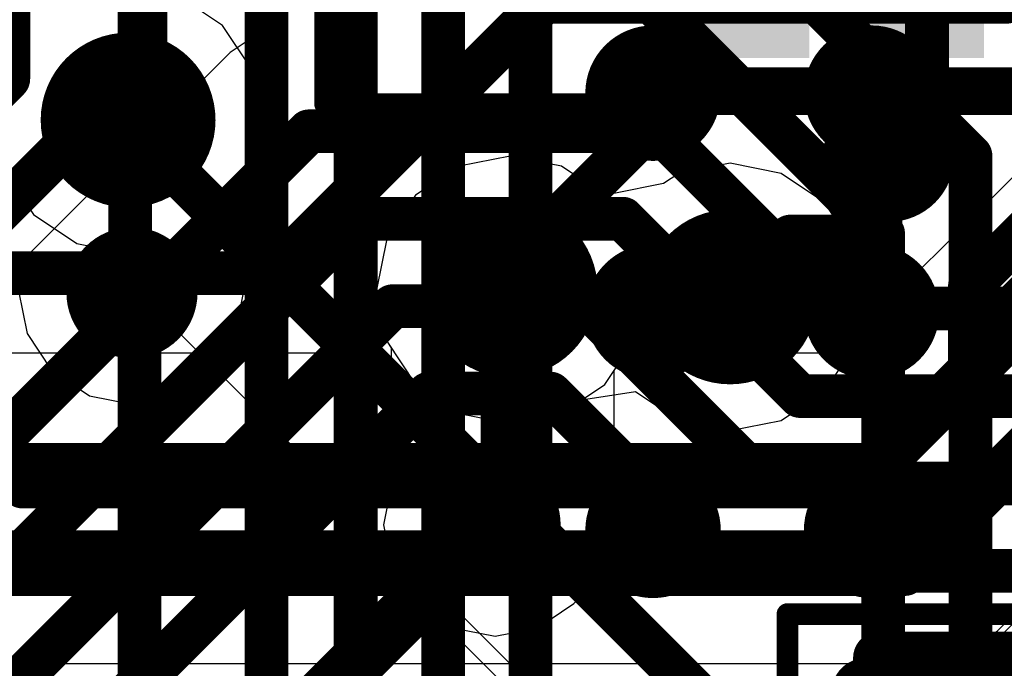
# Model space of a CAD drawing. Header units: millimetres. Extents: x -2 to 68, y -2 to 27.4.
# Tile 213 of 256: x 20.3 to 22.6, y 20.5 to 22. Entities that reach past the tile are written whole.
import ezdxf

# ---------------------------------------------------------------- set-up
doc = ezdxf.new("R2010")
doc.units = ezdxf.units.MM
for name, color, linetype in [('BottomLayer', 5, 'Continuous'), ('BottomPaste', 16, 'Continuous'), ('BottomSolder', 6, 'Continuous'), ('DrillGuide', 244, 'Continuous'), ('Mechanical13', 56, 'Continuous'), ('Mechanical15', 56, 'Continuous'), ('MidLayer1', 16, 'Continuous'), ('MidLayer2', 76, 'Continuous'), ('MidLayer3', 90, 'Continuous'), ('MidLayer4', 156, 'Continuous'), ('MidLayer5', 130, 'Continuous'), ('MidLayer6', 216, 'Continuous'), ('MidLayer7', 6, 'Continuous'), ('MidLayer8', 54, 'Continuous'), ('MultiLayer', 9, 'Continuous'), ('TopLayer', 1, 'Continuous'), ('TopPaste', 8, 'Continuous'), ('TopSolder', 216, 'Continuous'), ('ViaHoleLayer', 16, 'Continuous')]:
    doc.layers.add(name, color=color, linetype=linetype)

# ---------------------------------------------------------------- blocks, each defined once
blk = doc.blocks.new('PQFN40P180X260X55_16N_45')
at = {"layer": 'Mechanical15', "const_width": 0.0499999}
for points in [[(1.17500146, -1.57500066), (1.17500146, 1.57500066)], [(1.17500146, -1.57500066), (-1.17499892, -1.57500066)]]:
    blk.add_lwpolyline(points, dxfattribs=at)
at = {"layer": 'Mechanical15', "const_width": 0.02499868}
blk.add_lwpolyline([(1.16250212, -1.57500066, 1), (1.1875008, -1.57500066, 1)], format="xyb", close=True, dxfattribs=at)
blk.add_lwpolyline([(1.16250212, -1.57500066, 1), (1.1875008, -1.57500066, 1)], format="xyb", close=True, dxfattribs=at)
at = {"layer": 'TopLayer'}
for points in [[(1.0495026, -0.31249874), (1.0495026, -0.08750045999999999), (0.48650144, -0.31249874), (0.48650144, -0.08750045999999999)], [(1.0495026, -0.7124979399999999), (1.0495026, -0.4874996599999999), (0.48650144, -0.7124979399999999), (0.48650144, -0.4874996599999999)]]:
    blk.add_solid(points, dxfattribs=at)
at = {"layer": 'TopPaste'}
for points in [[(1.0495026, -0.31249874), (1.0495026, -0.08750045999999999), (0.48650144, -0.31249874), (0.48650144, -0.08750045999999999)], [(1.0495026, -0.7124979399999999), (1.0495026, -0.4874996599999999), (0.48650144, -0.7124979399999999), (0.48650144, -0.4874996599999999)]]:
    blk.add_solid(points, dxfattribs=at)
at = {"layer": 'TopSolder'}
for points in [[(1.06950256, -0.3324987), (1.06950256, -0.0675005), (0.46650148, -0.3324987), (0.46650148, -0.0675005)], [(1.06950256, -0.7324978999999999), (1.06950256, -0.4674997), (0.46650148, -0.7324978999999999), (0.46650148, -0.4674997)]]:
    blk.add_solid(points, dxfattribs=at)
blk = doc.blocks.new('SDINBDG4_16G_F_________1_B_51')
at = {"layer": 'BottomLayer', "const_width": 0.12499848}
for points in [[(-3.31250036, 3.25000112, 1), (-3.18750188, 3.25000112, 1)], [(-2.81250136, 3.25000112, 1), (-2.68750288, 3.25000112, 1)], [(-3.31250036, 2.75000212, 1), (-3.18750188, 2.75000212, 1)], [(-2.81250136, 2.75000212, 1), (-2.68750288, 2.75000212, 1)], [(-3.31250036, 2.25000058, 1), (-3.18750188, 2.25000058, 1)], [(-2.81250136, 2.25000058, 1), (-2.68750288, 2.25000058, 1)]]:
    blk.add_lwpolyline(points, format="xyb", close=True, dxfattribs=at)
at = {"layer": 'BottomPaste', "const_width": 0.12499848}
for points in [[(-3.31250036, 3.25000112, 1), (-3.18750188, 3.25000112, 1)], [(-2.81250136, 3.25000112, 1), (-2.68750288, 3.25000112, 1)], [(-3.31250036, 2.75000212, 1), (-3.18750188, 2.75000212, 1)], [(-2.81250136, 2.75000212, 1), (-2.68750288, 2.75000212, 1)], [(-3.31250036, 2.25000058, 1), (-3.18750188, 2.25000058, 1)], [(-2.81250136, 2.25000058, 1), (-2.68750288, 2.25000058, 1)]]:
    blk.add_lwpolyline(points, format="xyb", close=True, dxfattribs=at)
at = {"layer": 'BottomSolder', "const_width": 0.15499842}
for points in [[(-3.3275016, 3.25000112, 1), (-3.17250064, 3.25000112, 1)], [(-2.8275026, 3.25000112, 1), (-2.67250164, 3.25000112, 1)], [(-3.3275016, 2.75000212, 1), (-3.17250064, 2.75000212, 1)], [(-2.8275026, 2.75000212, 1), (-2.67250164, 2.75000212, 1)], [(-3.3275016, 2.25000058, 1), (-3.17250064, 2.25000058, 1)], [(-2.8275026, 2.25000058, 1), (-2.67250164, 2.25000058, 1)]]:
    blk.add_lwpolyline(points, format="xyb", close=True, dxfattribs=at)
blk = doc.blocks.new('CAP_0201_329')
at = {"layer": 'Mechanical13', "const_width": 0.11999976}
for points in [[(-0.31999936, -0.16999966), (-0.31999936, 0.16999966)], [(-0.31999936, 0.16999966), (0.31999936, 0.16999966)], [(0.31999936, -0.16999966), (0.31999936, 0.16999966)], [(-0.31999936, -0.16999966), (0.31999936, -0.16999966)]]:
    blk.add_lwpolyline(points, dxfattribs=at)
at = {"layer": 'Mechanical13', "const_width": 0.05999988}
for points in [[(-0.3499993, 0.16999966, 1), (-0.28999942, 0.16999966, 1)], [(-0.3499993, 0.16999966, 1), (-0.28999942, 0.16999966, 1)], [(0.28999942, 0.16999966, 1), (0.3499993, 0.16999966, 1)], [(0.28999942, 0.16999966, 1), (0.3499993, 0.16999966, 1)], [(-0.3499993, -0.16999966, 1), (-0.28999942, -0.16999966, 1)], [(-0.3499993, -0.16999966, 1), (-0.28999942, -0.16999966, 1)], [(0.28999942, -0.16999966, 1), (0.3499993, -0.16999966, 1)], [(0.28999942, -0.16999966, 1), (0.3499993, -0.16999966, 1)]]:
    blk.add_lwpolyline(points, format="xyb", close=True, dxfattribs=at)
at = {"layer": 'Mechanical15', "const_width": 0.0499999}
for points in [[(-0.5299989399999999, -0.26999946), (-0.5299989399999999, 0.26999946)], [(-0.5299989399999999, 0.26999946), (0.5299989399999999, 0.26999946)], [(0.5299989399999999, -0.26999946), (0.5299989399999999, 0.26999946)], [(0, -0.135001), (0, 0.135001)], [(-0.135001, 0), (0.135001, 0)], [(-0.5299989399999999, -0.26999946), (0.5299989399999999, -0.26999946)]]:
    blk.add_lwpolyline(points, dxfattribs=at)
at = {"layer": 'Mechanical15'}
for points, const_width in [([(-0.54249828, 0.26999946, 1), (-0.5174996, 0.26999946, 1)], 0.02499868), ([(-0.54249828, 0.26999946, 1), (-0.5174996, 0.26999946, 1)], 0.02499868), ([(0.5174996, 0.26999946, 1), (0.54249828, 0.26999946, 1)], 0.02499868), ([(0.5174996, 0.26999946, 1), (0.54249828, 0.26999946, 1)], 0.02499868), ([(-0.01249934, 0.135001, 1), (0.01249934, 0.135001, 1)], 0.02499868), ([(0.10130028, 0, 1), (-0.10130028, 0, 1)], 0.0499999), ([(-0.14750034, 0, 1), (-0.12250166, 0, 1)], 0.02499868), ([(-0.11379962, 0, 1), (-0.08880094, 0, 1)], 0.02499868), ([(0.08880094, 0, 1), (0.11379962, 0, 1)], 0.02499868), ([(0.12250166, 0, 1), (0.14750034, 0, 1)], 0.02499868), ([(-0.01249934, -0.135001, 1), (0.01249934, -0.135001, 1)], 0.02499868), ([(-0.54249828, -0.26999946, 1), (-0.5174996, -0.26999946, 1)], 0.02499868), ([(-0.54249828, -0.26999946, 1), (-0.5174996, -0.26999946, 1)], 0.02499868), ([(0.5174996, -0.26999946, 1), (0.54249828, -0.26999946, 1)], 0.02499868), ([(0.5174996, -0.26999946, 1), (0.54249828, -0.26999946, 1)], 0.02499868)]:
    blk.add_lwpolyline(points, format="xyb", close=True, dxfattribs=dict(at, const_width=const_width))
at = {"layer": 'TopLayer', "const_width": 0.08059928}
for points in [[(-0.3896995, 0.08940038, 1), (-0.30910022, 0.08940038, 1)], [(-0.24090122, 0.08940038, 1), (-0.16030194, 0.08940038, 1)], [(0.16030194, 0.08940038, 1), (0.24090122, 0.08940038, 1)], [(0.30910022, 0.08940038, 1), (0.3896995, 0.08940038, 1)], [(-0.3896995, -0.08940038, 1), (-0.30910022, -0.08940038, 1)], [(-0.24090122, -0.08940038, 1), (-0.16030194, -0.08940038, 1)], [(0.16030194, -0.08940038, 1), (0.24090122, -0.08940038, 1)], [(0.30910022, -0.08940038, 1), (0.3896995, -0.08940038, 1)]]:
    blk.add_lwpolyline(points, format="xyb", close=True, dxfattribs=at)
at = {"layer": 'TopLayer'}
for points in [[(-0.20060158, 0.16999966), (-0.34939986, 0.16999966), (-0.20060158, -0.16999966), (-0.34939986, -0.16999966)], [(0.20060158, -0.16999966), (0.34939986, -0.16999966), (0.20060158, 0.16999966), (0.34939986, 0.16999966)], [(-0.1200023, 0.08940038), (-0.4299991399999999, 0.08940038), (-0.1200023, -0.08940038), (-0.4299991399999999, -0.08940038)], [(0.1200023, -0.08940038), (0.4299991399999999, -0.08940038), (0.1200023, 0.08940038), (0.4299991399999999, 0.08940038)]]:
    blk.add_solid(points, dxfattribs=at)
at = {"layer": 'TopPaste', "const_width": 0.08059928}
for points in [[(-0.3896995, 0.08940038, 1), (-0.30910022, 0.08940038, 1)], [(-0.24090122, 0.08940038, 1), (-0.16030194, 0.08940038, 1)], [(0.16030194, 0.08940038, 1), (0.24090122, 0.08940038, 1)], [(0.30910022, 0.08940038, 1), (0.3896995, 0.08940038, 1)], [(-0.3896995, -0.08940038, 1), (-0.30910022, -0.08940038, 1)], [(-0.24090122, -0.08940038, 1), (-0.16030194, -0.08940038, 1)], [(0.16030194, -0.08940038, 1), (0.24090122, -0.08940038, 1)], [(0.30910022, -0.08940038, 1), (0.3896995, -0.08940038, 1)]]:
    blk.add_lwpolyline(points, format="xyb", close=True, dxfattribs=at)
at = {"layer": 'TopPaste'}
for points in [[(-0.20060158, 0.16999966), (-0.34939986, 0.16999966), (-0.20060158, -0.16999966), (-0.34939986, -0.16999966)], [(0.20060158, -0.16999966), (0.34939986, -0.16999966), (0.20060158, 0.16999966), (0.34939986, 0.16999966)], [(-0.1200023, 0.08940038), (-0.4299991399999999, 0.08940038), (-0.1200023, -0.08940038), (-0.4299991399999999, -0.08940038)], [(0.1200023, -0.08940038), (0.4299991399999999, -0.08940038), (0.1200023, 0.08940038), (0.4299991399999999, 0.08940038)]]:
    blk.add_solid(points, dxfattribs=at)
at = {"layer": 'TopSolder', "const_width": 0.08059928}
for points in [[(-0.3896995, 0.08940038, 1), (-0.30910022, 0.08940038, 1)], [(-0.24090122, 0.08940038, 1), (-0.16030194, 0.08940038, 1)], [(0.16030194, 0.08940038, 1), (0.24090122, 0.08940038, 1)], [(0.30910022, 0.08940038, 1), (0.3896995, 0.08940038, 1)], [(-0.3896995, -0.08940038, 1), (-0.30910022, -0.08940038, 1)], [(-0.24090122, -0.08940038, 1), (-0.16030194, -0.08940038, 1)], [(0.16030194, -0.08940038, 1), (0.24090122, -0.08940038, 1)], [(0.30910022, -0.08940038, 1), (0.3896995, -0.08940038, 1)]]:
    blk.add_lwpolyline(points, format="xyb", close=True, dxfattribs=at)
at = {"layer": 'TopSolder'}
for points in [[(-0.20060158, 0.16999966), (-0.34939986, 0.16999966), (-0.20060158, -0.16999966), (-0.34939986, -0.16999966)], [(0.20060158, -0.16999966), (0.34939986, -0.16999966), (0.20060158, 0.16999966), (0.34939986, 0.16999966)], [(-0.1200023, 0.08940038), (-0.4299991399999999, 0.08940038), (-0.1200023, -0.08940038), (-0.4299991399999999, -0.08940038)], [(0.1200023, -0.08940038), (0.4299991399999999, -0.08940038), (0.1200023, 0.08940038), (0.4299991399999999, 0.08940038)]]:
    blk.add_solid(points, dxfattribs=at)

msp = doc.modelspace()

# ---------------------------------------------------------------- linework, layer by layer
at = {"layer": 'BottomLayer', "const_width": 0.0999998}
for points in [[(20.27499882, 21.88284422), (20.27499882, 22.80176796)], [(20.57500076, 21.90000446), (20.57500076, 22.61794816)], [(20.86559708, 18.33301134), (20.86559708, 22.4475675)], [(21.06960226, 18.22589192), (21.06960226, 22.36873098)], [(21.26960186, 18.11476692), (21.26960186, 22.24135506)], [(21.46960146, 18.00364192), (21.46960146, 22.15851296)], [(20.24419878, 21.56920248), (20.57500076, 21.90000446)], [(20.02196402, 21.62980942), (20.27499882, 21.88284422)], [(20.5578837, 21.39322874), (20.57500076, 21.37611168)], [(20.57500076, 18.4000013), (20.57500076, 21.37611168)]]:
    msp.add_lwpolyline(points, dxfattribs=at)
at = {"layer": 'BottomLayer'}
for points, const_width in [([(20.55000208, 21.90000446, 1), (20.59999944, 21.90000446, 1)], 0.0499999), ([(20.55000208, 21.90000446, 1), (20.59999944, 21.90000446, 1)], 0.0499999), ([(20.25000014, 21.88284422, 1), (20.2999975, 21.88284422, 1)], 0.0499999), ([(20.25000014, 21.88284422, 1), (20.2999975, 21.88284422, 1)], 0.0499999), ([(20.48288512, 21.39322874, 1), (20.63288228, 21.39322874, 1)], 0.1499997), ([(22.17500264, 21.34999794, 1), (22.3249998, 21.34999794, 1)], 0.1499997), ([(20.53288502, 21.39322874, 1), (20.58288238, 21.39322874, 1)], 0.0499999), ([(20.55000208, 21.37611168, 1), (20.59999944, 21.37611168, 1)], 0.0499999), ([(20.55000208, 21.37611168, 1), (20.59999944, 21.37611168, 1)], 0.0499999)]:
    msp.add_lwpolyline(points, format="xyb", close=True, dxfattribs=dict(at, const_width=const_width))
at = {"layer": 'DrillGuide'}
for points, const_width in [([(20.49903444, 21.78849592, 1), (20.59903424, 21.78849592, 1)], 0.0999998), ([(22.26414394, 21.70557508, 1), (22.3141413, 21.70557508, 1)], 0.0499999), ([(21.37316528, 21.40006896, 1), (21.47316508, 21.40006896, 1)], 0.0999998), ([(21.87627578, 21.38398314, 1), (21.97627558, 21.38398314, 1)], 0.0999998), ([(20.53288502, 21.39322874, 1), (20.58288238, 21.39322874, 1)], 0.0499999), ([(22.22500254, 21.34999794, 1), (22.2749999, 21.34999794, 1)], 0.0499999), ([(21.36359964, 20.8627853, 1), (21.413597, 20.8627853, 1)], 0.0499999)]:
    msp.add_lwpolyline(points, format="xyb", close=True, dxfattribs=dict(at, const_width=const_width))
at = {"layer": 'MidLayer1'}
for p, q in [((20.76532296, 22.00478454), (20.6660877, 22.0710887)), ((20.83162712, 21.90554928), (20.76532296, 22.00478454)), ((20.8549113, 21.78849592), (20.83162712, 21.90554928)), ((20.83162712, 21.67144256), (20.8549113, 21.78849592)), ((21.42316518, 21.70594592), (21.30611182, 21.68266174)), ((21.54021854, 21.68266174), (21.42316518, 21.70594592)), ((20.26644156, 21.67144256), (20.33274572, 21.5722073)), ((20.76532296, 21.5722073), (20.83162712, 21.67144256)), ((21.30611182, 21.68266174), (21.20687656, 21.61635758)), ((21.6394538, 21.61635758), (21.54021854, 21.68266174)), ((21.20687656, 21.61635758), (21.1405724, 21.51712232)), ((21.70575796, 21.51712232), (21.6394538, 21.61635758)), ((20.33274572, 21.5722073), (20.43198098, 21.50590314)), ((20.6660877, 21.50590314), (20.76532296, 21.5722073)), ((21.1405724, 21.51712232), (21.11728822, 21.40006896)), ((21.72904214, 21.40006896), (21.70575796, 21.51712232)), ((20.43198098, 21.50590314), (20.54903434, 21.48261896)), ((20.54903434, 21.48261896), (20.6660877, 21.50590314)), ((21.11728822, 21.40006896), (21.1405724, 21.2830156)), ((21.70575796, 21.2830156), (21.72904214, 21.40006896)), ((21.1405724, 21.2830156), (21.1509864, 21.26743016)), ((21.1509864, 21.26743016), (21.1509864, 20.94968124)), ((21.66077964, 21.21569798), (21.70575796, 21.2830156)), ((21.66077964, 20.88007), (21.66077964, 21.21569798)), ((21.1509864, 20.94968124), (21.1337017, 20.8627853)), ((21.1337017, 20.8627853), (21.15310476, 20.76523914)), ((21.64137658, 20.78252638), (21.66077964, 20.88007)), ((21.58612142, 20.6998316), (21.64137658, 20.78252638)), ((21.15310476, 20.76523914), (21.20835992, 20.6825469)), ((21.20835992, 20.6825469), (21.29105216, 20.62729174)), ((21.48614448, 20.62729174), (21.56883672, 20.6825469)), ((21.56883672, 20.6825469), (21.58612142, 20.6998316)), ((21.29105216, 20.62729174), (21.38859832, 20.60788868)), ((21.38859832, 20.60788868), (21.48614448, 20.62729174))]:
    msp.add_line(p, q, dxfattribs=at)
for points, const_width in [([(20.44903454, 21.78849592, 1), (20.64903414, 21.78849592, 1)], 0.1999996), ([(22.21414404, 21.70557508, 1), (22.3641412, 21.70557508, 1)], 0.1499997), ([(22.25739262, 21.70557508, 1), (22.32089262, 21.70557508, 1)], 0.0635), ([(22.22481712, 21.67299958, 1), (22.28831712, 21.67299958, 1)], 0.0635), ([(22.22481712, 21.67299958, 1), (22.28831712, 21.67299958, 1)], 0.0635), ([(21.32316538, 21.40006896, 1), (21.52316498, 21.40006896, 1)], 0.1999996), ([(21.82627588, 21.38398314, 1), (22.02627548, 21.38398314, 1)], 0.1999996), ([(22.22481712, 21.51061484, 1), (22.28831712, 21.51061484, 1)], 0.0635), ([(22.22481712, 21.51061484, 1), (22.28831712, 21.51061484, 1)], 0.0635), ([(21.94676078, 21.43621824, 1), (22.01026078, 21.43621824, 1)], 0.0635), ([(21.94676078, 21.43621824, 1), (22.01026078, 21.43621824, 1)], 0.0635), ([(22.15042052, 21.43621824, 1), (22.21392052, 21.43621824, 1)], 0.0635), ([(22.15042052, 21.43621824, 1), (22.21392052, 21.43621824, 1)], 0.0635), ([(21.3981665, 21.40006896, 1), (21.44816386, 21.40006896, 1)], 0.0499999), ([(21.89452568, 21.38398314, 1), (21.95802568, 21.38398314, 1)], 0.0635), ([(21.38088434, 21.3827868, 1), (21.4308817, 21.3827868, 1)], 0.0499999), ([(21.38088434, 21.3827868, 1), (21.4308817, 21.3827868, 1)], 0.0499999), ([(21.31359974, 20.8627853, 1), (21.4635969, 20.8627853, 1)], 0.1499997), ([(21.38088434, 20.88007, 1), (21.4308817, 20.88007, 1)], 0.0499999), ([(21.38088434, 20.88007, 1), (21.4308817, 20.88007, 1)], 0.0499999), ([(21.36359964, 20.8627853, 1), (21.413597, 20.8627853, 1)], 0.0499999)]:
    msp.add_lwpolyline(points, format="xyb", close=True, dxfattribs=dict(at, const_width=const_width))
for points, const_width in [([(22.25656712, 21.67299958), (22.28914262, 21.70557508)], 0.127), ([(22.25656712, 21.51061484), (22.25656712, 21.67299958)], 0.127), ([(22.18217052, 21.43621824), (22.25656712, 21.51061484)], 0.127), ([(21.92627568, 21.38398314), (21.97851078, 21.43621824)], 0.127), ([(21.97851078, 21.43621824), (22.18217052, 21.43621824)], 0.127), ([(21.40588302, 21.3827868), (21.42316518, 21.40006896)], 0.0999998), ([(21.40588302, 20.88007), (21.40588302, 21.3827868)], 0.0999998), ([(21.38859832, 20.8627853), (21.40588302, 20.88007)], 0.0999998)]:
    msp.add_lwpolyline(points, dxfattribs=dict(at, const_width=const_width))
at = {"layer": 'MidLayer2'}
for p, q in [((22.50645232, 20.5697582), (22.85523496, 20.91854084)), ((22.42376008, 20.51450304), (22.50645232, 20.5697582))]:
    msp.add_line(p, q, dxfattribs=at)
at = {"layer": 'MidLayer2', "const_width": 0.0999998}
for points in [[(22.55913446, 22.05913546), (22.98920726, 22.48920826)], [(22.47499696, 21.40931456), (23.15489146, 22.08920906)], [(20.88040274, 21.43849662), (21.50104158, 22.05913546)], [(21.50104158, 22.05913546), (22.55913446, 22.05913546)], [(21.42316518, 21.45316512), (21.82913592, 21.85913586)], [(21.82913592, 21.85913586), (22.64197656, 21.85913586)], [(19.49656248, 21.76124426), (20.307808, 20.94999874)], [(21.42316518, 21.40006896), (21.42316518, 21.45316512)], [(20.15297976, 21.43849662), (20.88040274, 21.43849662)], [(22.47499696, 21.21817194), (22.47499696, 21.40931456)], [(22.20682376, 20.94999874), (22.47499696, 21.21817194)], [(22.32621392, 20.7499966), (22.67499656, 21.09877924)], [(20.307808, 20.94999874), (22.20682376, 20.94999874)], [(20.22496844, 20.7499966), (22.32621392, 20.7499966)]]:
    msp.add_lwpolyline(points, dxfattribs=at)
at = {"layer": 'MidLayer2'}
for points, const_width in [([(21.4760429, 22.05913546, 1), (21.52604026, 22.05913546, 1)], 0.0499999), ([(21.4760429, 22.05913546, 1), (21.52604026, 22.05913546, 1)], 0.0499999), ([(22.53413578, 22.05913546, 1), (22.58413314, 22.05913546, 1)], 0.0499999), ([(22.53413578, 22.05913546, 1), (22.58413314, 22.05913546, 1)], 0.0499999), ([(20.44903454, 21.78849592, 1), (20.64903414, 21.78849592, 1)], 0.1999996), ([(21.80413724, 21.85913586, 1), (21.8541346, 21.85913586, 1)], 0.0499999), ([(21.80413724, 21.85913586, 1), (21.8541346, 21.85913586, 1)], 0.0499999), ([(21.32316538, 21.40006896, 1), (21.52316498, 21.40006896, 1)], 0.1999996), ([(21.82627588, 21.38398314, 1), (22.02627548, 21.38398314, 1)], 0.1999996), ([(21.3981665, 21.45316512, 1), (21.44816386, 21.45316512, 1)], 0.0499999), ([(21.3981665, 21.45316512, 1), (21.44816386, 21.45316512, 1)], 0.0499999), ([(20.85540406, 21.43849662, 1), (20.90540142, 21.43849662, 1)], 0.0499999), ([(20.85540406, 21.43849662, 1), (20.90540142, 21.43849662, 1)], 0.0499999), ([(21.3981665, 21.40006896, 1), (21.44816386, 21.40006896, 1)], 0.0499999), ([(22.44999828, 21.40931456, 1), (22.49999564, 21.40931456, 1)], 0.0499999), ([(22.44999828, 21.40931456, 1), (22.49999564, 21.40931456, 1)], 0.0499999), ([(22.44999828, 21.21817194, 1), (22.49999564, 21.21817194, 1)], 0.0499999), ([(22.44999828, 21.21817194, 1), (22.49999564, 21.21817194, 1)], 0.0499999), ([(20.28280932, 20.94999874, 1), (20.33280668, 20.94999874, 1)], 0.0499999), ([(20.28280932, 20.94999874, 1), (20.33280668, 20.94999874, 1)], 0.0499999), ([(22.18182508, 20.94999874, 1), (22.23182244, 20.94999874, 1)], 0.0499999), ([(22.18182508, 20.94999874, 1), (22.23182244, 20.94999874, 1)], 0.0499999), ([(22.30121524, 20.7499966, 1), (22.3512126, 20.7499966, 1)], 0.0499999), ([(22.30121524, 20.7499966, 1), (22.3512126, 20.7499966, 1)], 0.0499999)]:
    msp.add_lwpolyline(points, format="xyb", close=True, dxfattribs=dict(at, const_width=const_width))
at = {"layer": 'MidLayer3'}
for p, q in [((20.76532296, 22.00478454), (20.6660877, 22.0710887)), ((20.83162712, 21.90554928), (20.76532296, 22.00478454)), ((20.8549113, 21.78849592), (20.83162712, 21.90554928)), ((20.83162712, 21.67144256), (20.8549113, 21.78849592)), ((21.42316518, 21.70594592), (21.30611182, 21.68266174)), ((21.54021854, 21.68266174), (21.42316518, 21.70594592)), ((20.26644156, 21.67144256), (20.33274572, 21.5722073)), ((20.76532296, 21.5722073), (20.83162712, 21.67144256)), ((21.30611182, 21.68266174), (21.20687656, 21.61635758)), ((21.6394538, 21.61635758), (21.54021854, 21.68266174)), ((21.20687656, 21.61635758), (21.1405724, 21.51712232)), ((21.70575796, 21.51712232), (21.6394538, 21.61635758)), ((20.33274572, 21.5722073), (20.43198098, 21.50590314)), ((20.6660877, 21.50590314), (20.76532296, 21.5722073)), ((21.1405724, 21.51712232), (21.11728822, 21.40006896)), ((21.72904214, 21.40006896), (21.70575796, 21.51712232)), ((20.43198098, 21.50590314), (20.54903434, 21.48261896)), ((20.54903434, 21.48261896), (20.6660877, 21.50590314)), ((21.11728822, 21.40006896), (21.1405724, 21.2830156)), ((21.70575796, 21.2830156), (21.72904214, 21.40006896)), ((21.1405724, 21.2830156), (21.20687656, 21.18378034)), ((21.6394538, 21.18378034), (21.70575796, 21.2830156)), ((21.20687656, 21.18378034), (21.30611182, 21.11747618)), ((21.54021854, 21.11747618), (21.6394538, 21.18378034)), ((21.30611182, 21.11747618), (21.42316518, 21.094192)), ((21.42316518, 21.094192), (21.54021854, 21.11747618)), ((21.07823572, 20.71727378), (20.19266726, 20.71727378)), ((21.18104984, 20.69682424), (21.07823572, 20.71727378)), ((21.2682074, 20.63858458), (21.18104984, 20.69682424)), ((21.68809734, 20.21869464), (21.2682074, 20.63858458))]:
    msp.add_line(p, q, dxfattribs=at)
at = {"layer": 'MidLayer3', "const_width": 0.1999996}
for points in [[(20.44903454, 21.78849592, 1), (20.64903414, 21.78849592, 1)], [(21.32316538, 21.40006896, 1), (21.52316498, 21.40006896, 1)], [(21.82627588, 21.38398314, 1), (22.02627548, 21.38398314, 1)]]:
    msp.add_lwpolyline(points, format="xyb", close=True, dxfattribs=at)
at = {"layer": 'MidLayer4'}
for p, q in [((20.76532296, 22.00478454), (20.6660877, 22.0710887)), ((20.83162712, 21.90554928), (20.76532296, 22.00478454)), ((20.8549113, 21.78849592), (20.83162712, 21.90554928)), ((20.83162712, 21.67144256), (20.8549113, 21.78849592)), ((21.42316518, 21.70594592), (21.30611182, 21.68266174)), ((21.54021854, 21.68266174), (21.42316518, 21.70594592)), ((20.80835564, 21.63661408), (20.83162712, 21.67144256)), ((21.30611182, 21.68266174), (21.20687656, 21.61635758)), ((21.6394538, 21.61635758), (21.54021854, 21.68266174)), ((20.80835564, 21.41547152), (20.80835564, 21.63661408)), ((21.20687656, 21.61635758), (21.1405724, 21.51712232)), ((21.70575796, 21.51712232), (21.6394538, 21.61635758)), ((21.1405724, 21.51712232), (21.11728822, 21.40006896)), ((21.72904214, 21.40006896), (21.70575796, 21.51712232)), ((20.81278032, 21.39322874), (20.80835564, 21.41547152)), ((21.11728822, 21.40006896), (21.1405724, 21.2830156)), ((21.70575796, 21.2830156), (21.72904214, 21.40006896)), ((20.2985624, 21.39765342), (20.31796546, 21.30010726)), ((20.79337726, 21.29568258), (20.81278032, 21.39322874)), ((20.31796546, 21.30010726), (20.37322062, 21.21741502)), ((20.73812464, 21.2129878), (20.79337726, 21.29568258)), ((21.1405724, 21.2830156), (21.20687656, 21.18378034)), ((21.6394538, 21.18378034), (21.70575796, 21.2830156)), ((20.37322062, 21.21741502), (20.3776453, 21.2129878)), ((20.3776453, 21.2129878), (20.46034008, 21.15773518)), ((20.65542986, 21.15773518), (20.73812464, 21.2129878)), ((21.20687656, 21.18378034), (21.30611182, 21.11747618)), ((21.54021854, 21.11747618), (21.6394538, 21.18378034)), ((20.46034008, 21.15773518), (20.5578837, 21.13833212)), ((20.5578837, 21.13833212), (20.65542986, 21.15773518)), ((21.30611182, 21.11747618), (21.42316518, 21.094192)), ((21.42316518, 21.094192), (21.54021854, 21.11747618))]:
    msp.add_line(p, q, dxfattribs=at)
for points, const_width in [([(20.44903454, 21.78849592, 1), (20.64903414, 21.78849592, 1)], 0.1999996), ([(20.52403566, 21.78849592, 1), (20.57403302, 21.78849592, 1)], 0.0499999), ([(20.52846034, 21.78407124, 1), (20.5784577, 21.78407124, 1)], 0.0499999), ([(20.52846034, 21.78407124, 1), (20.5784577, 21.78407124, 1)], 0.0499999), ([(21.32316538, 21.40006896, 1), (21.52316498, 21.40006896, 1)], 0.1999996), ([(21.82627588, 21.38398314, 1), (22.02627548, 21.38398314, 1)], 0.1999996), ([(22.22500254, 21.54999754, 1), (22.2749999, 21.54999754, 1)], 0.0499999), ([(22.0394022, 21.5221058, 1), (22.08939956, 21.5221058, 1)], 0.0499999), ([(22.0394022, 21.5221058, 1), (22.08939956, 21.5221058, 1)], 0.0499999), ([(22.1971108, 21.5221058, 1), (22.24710816, 21.5221058, 1)], 0.0499999), ([(22.1971108, 21.5221058, 1), (22.24710816, 21.5221058, 1)], 0.0499999), ([(20.48288512, 21.39322874, 1), (20.63288228, 21.39322874, 1)], 0.1499997), ([(22.17500264, 21.34999794, 1), (22.3249998, 21.34999794, 1)], 0.1499997), ([(20.52846034, 21.39765342, 1), (20.5784577, 21.39765342, 1)], 0.0499999), ([(20.52846034, 21.39765342, 1), (20.5784577, 21.39765342, 1)], 0.0499999), ([(20.53288502, 21.39322874, 1), (20.58288238, 21.39322874, 1)], 0.0499999), ([(21.901277, 21.38398314, 1), (21.95127436, 21.38398314, 1)], 0.0499999), ([(21.90127954, 21.38398314, 1), (21.9512769, 21.38398314, 1)], 0.0499999), ([(21.90127954, 21.38398314, 1), (21.9512769, 21.38398314, 1)], 0.0499999)]:
    msp.add_lwpolyline(points, format="xyb", close=True, dxfattribs=dict(at, const_width=const_width))
at = {"layer": 'MidLayer4', "const_width": 0.0999998}
for points in [[(20.54903434, 21.78849592), (20.55345902, 21.78407124)], [(20.55345902, 21.39765342), (20.55345902, 21.78407124)], [(22.22210948, 21.5221058), (22.25000122, 21.54999754)], [(21.92627822, 21.38398314), (22.06440088, 21.5221058)], [(22.06440088, 21.5221058), (22.22210948, 21.5221058)], [(20.55345902, 21.39765342), (20.5578837, 21.39322874)], [(21.92627568, 21.38398314), (21.92627822, 21.38398314)]]:
    msp.add_lwpolyline(points, dxfattribs=at)
at = {"layer": 'MidLayer5'}
for p, q in [((20.26644156, 21.67144256), (20.33274572, 21.5722073)), ((20.33274572, 21.5722073), (20.43198098, 21.50590314)), ((20.43198098, 21.50590314), (20.46930628, 21.49847872)), ((20.46930628, 21.49847872), (21.60850644, 20.35927856))]:
    msp.add_line(p, q, dxfattribs=at)
at = {"layer": 'MidLayer5', "const_width": 0.0999998}
for points in [[(21.29903284, 22.88380234), (22.47627458, 21.7065606)], [(21.09903324, 22.70619792), (22.27627498, 21.52895618)], [(20.58870152, 21.8281631), (20.58870152, 22.68989874)], [(20.54903434, 21.78849592), (20.58870152, 21.8281631)], [(20.54903434, 21.77922746), (20.54903434, 21.78849592)], [(20.54903434, 21.77922746), (21.99999918, 20.32826262)], [(22.47627458, 19.6762751), (22.47627458, 21.7065606)], [(22.27627498, 19.803491), (22.27627498, 21.52895618)]]:
    msp.add_lwpolyline(points, dxfattribs=at)
at = {"layer": 'MidLayer5'}
for points, const_width in [([(20.44903454, 21.78849592, 1), (20.64903414, 21.78849592, 1)], 0.1999996), ([(20.56370284, 21.8281631, 1), (20.6137002, 21.8281631, 1)], 0.0499999), ([(20.56370284, 21.8281631, 1), (20.6137002, 21.8281631, 1)], 0.0499999), ([(20.52403566, 21.78849592, 1), (20.57403302, 21.78849592, 1)], 0.0499999), ([(20.52403566, 21.78849592, 1), (20.57403302, 21.78849592, 1)], 0.0499999), ([(20.52403566, 21.77922746, 1), (20.57403302, 21.77922746, 1)], 0.0499999), ([(20.52403566, 21.77922746, 1), (20.57403302, 21.77922746, 1)], 0.0499999), ([(22.4512759, 21.7065606, 1), (22.50127326, 21.7065606, 1)], 0.0499999), ([(22.4512759, 21.7065606, 1), (22.50127326, 21.7065606, 1)], 0.0499999), ([(21.32316538, 21.40006896, 1), (21.52316498, 21.40006896, 1)], 0.1999996), ([(21.82627588, 21.38398314, 1), (22.02627548, 21.38398314, 1)], 0.1999996), ([(22.2512763, 21.52895618, 1), (22.30127366, 21.52895618, 1)], 0.0499999), ([(22.2512763, 21.52895618, 1), (22.30127366, 21.52895618, 1)], 0.0499999)]:
    msp.add_lwpolyline(points, format="xyb", close=True, dxfattribs=dict(at, const_width=const_width))
at = {"layer": 'MidLayer6'}
for p, q in [((24.49475924, 23.58023986), (22.16941972, 21.2548978)), ((20.76532296, 22.00478454), (20.6660877, 22.0710887)), ((20.83162712, 21.90554928), (20.76532296, 22.00478454)), ((20.8549113, 21.78849592), (20.83162712, 21.90554928)), ((20.83162712, 21.67144256), (20.8549113, 21.78849592)), ((21.42316518, 21.70594592), (21.30611182, 21.68266174)), ((21.54021854, 21.68266174), (21.42316518, 21.70594592)), ((20.26644156, 21.67144256), (20.33274572, 21.5722073)), ((20.76532296, 21.5722073), (20.83162712, 21.67144256)), ((21.30611182, 21.68266174), (21.20687656, 21.61635758)), ((21.6394538, 21.61635758), (21.54021854, 21.68266174)), ((21.20687656, 21.61635758), (21.1405724, 21.51712232)), ((21.70575796, 21.51712232), (21.6394538, 21.61635758)), ((22.5380804, 20.61976318), (23.51342262, 21.5951054)), ((20.33274572, 21.5722073), (20.43198098, 21.50590314)), ((20.6660877, 21.50590314), (20.76532296, 21.5722073)), ((21.1405724, 21.51712232), (21.11728822, 21.40006896)), ((21.72904214, 21.40006896), (21.70575796, 21.51712232)), ((20.43198098, 21.50590314), (20.54903434, 21.48261896)), ((20.54903434, 21.48261896), (20.6660877, 21.50590314)), ((21.11728822, 21.40006896), (21.12090264, 21.38190034)), ((21.72542772, 21.38190034), (21.72904214, 21.40006896)), ((21.12090264, 21.38190034), (21.01824346, 21.2548978)), ((21.8280869, 21.2548978), (21.72542772, 21.38190034)), ((21.01824346, 21.2548978), (19.10558028, 21.2548978)), ((22.16941972, 21.2548978), (21.8280869, 21.2548978)), ((22.45538816, 20.56450802), (22.5380804, 20.61976318)), ((19.27996144, 20.54510496), (22.357842, 20.54510496)), ((22.357842, 20.54510496), (22.45538816, 20.56450802))]:
    msp.add_line(p, q, dxfattribs=at)
at = {"layer": 'MidLayer6', "const_width": 0.0999998}
for points in [[(22.2749999, 21.00000118), (24.67499764, 23.39999892)], [(22.357842, 20.80000158), (23.40784244, 21.85000202)], [(18.99999756, 21.00000118), (22.2749999, 21.00000118)], [(18.86117386, 20.80000158), (22.357842, 20.80000158)]]:
    msp.add_lwpolyline(points, dxfattribs=at)
at = {"layer": 'MidLayer6'}
for points, const_width in [([(20.44903454, 21.78849592, 1), (20.64903414, 21.78849592, 1)], 0.1999996), ([(21.32316538, 21.40006896, 1), (21.52316498, 21.40006896, 1)], 0.1999996), ([(21.82627588, 21.38398314, 1), (22.02627548, 21.38398314, 1)], 0.1999996), ([(22.25000122, 21.00000118, 1), (22.29999858, 21.00000118, 1)], 0.0499999), ([(22.25000122, 21.00000118, 1), (22.29999858, 21.00000118, 1)], 0.0499999), ([(22.33284332, 20.80000158, 1), (22.38284068, 20.80000158, 1)], 0.0499999), ([(22.33284332, 20.80000158, 1), (22.38284068, 20.80000158, 1)], 0.0499999)]:
    msp.add_lwpolyline(points, format="xyb", close=True, dxfattribs=dict(at, const_width=const_width))
at = {"layer": 'MidLayer7'}
for p, q in [((20.76532296, 22.00478454), (20.6660877, 22.0710887)), ((20.83162712, 21.90554928), (20.76532296, 22.00478454)), ((20.8549113, 21.78849592), (20.83162712, 21.90554928)), ((20.83162712, 21.67144256), (20.8549113, 21.78849592)), ((21.42316518, 21.70594592), (21.30611182, 21.68266174)), ((21.54021854, 21.68266174), (21.42316518, 21.70594592)), ((20.26644156, 21.67144256), (20.33274572, 21.5722073)), ((20.76532296, 21.5722073), (20.83162712, 21.67144256)), ((21.30611182, 21.68266174), (21.20687656, 21.61635758)), ((21.59004826, 21.64936742), (21.54021854, 21.68266174)), ((21.92627568, 21.6898601), (21.80922232, 21.66657592)), ((22.04332904, 21.66657592), (21.92627568, 21.6898601)), ((21.66046468, 21.6205435), (21.59004826, 21.64936742)), ((21.80922232, 21.66657592), (21.7742516, 21.64321046)), ((22.1425643, 21.60027176), (22.04332904, 21.66657592)), ((21.7742516, 21.64321046), (21.66046468, 21.6205435)), ((21.20687656, 21.61635758), (21.1405724, 21.51712232)), ((22.20886846, 21.5010365), (22.1425643, 21.60027176)), ((20.33274572, 21.5722073), (20.43198098, 21.50590314)), ((20.6660877, 21.50590314), (20.76532296, 21.5722073)), ((21.1405724, 21.51712232), (21.11728822, 21.40006896)), ((20.43198098, 21.50590314), (20.54903434, 21.48261896)), ((20.54903434, 21.48261896), (20.6660877, 21.50590314)), ((22.23215264, 21.38398314), (22.20886846, 21.5010365)), ((21.11728822, 21.40006896), (21.1405724, 21.2830156)), ((22.20886846, 21.26692978), (22.23215264, 21.38398314)), ((21.1405724, 21.2830156), (21.20687656, 21.18378034)), ((22.1425643, 21.16769452), (22.20886846, 21.26692978)), ((21.20687656, 21.18378034), (21.30611182, 21.11747618)), ((21.58662688, 21.1484845), (21.7099896, 21.16769452)), ((21.7099896, 21.16769452), (21.80922232, 21.10139036)), ((22.04332904, 21.10139036), (22.1425643, 21.16769452)), ((21.54021854, 21.11747618), (21.58662688, 21.1484845)), ((21.30611182, 21.11747618), (21.42316518, 21.094192)), ((21.42316518, 21.094192), (21.54021854, 21.11747618)), ((21.80922232, 21.10139036), (21.92627568, 21.07810618)), ((21.92627568, 21.07810618), (22.04332904, 21.10139036))]:
    msp.add_line(p, q, dxfattribs=at)
at = {"layer": 'MidLayer7', "const_width": 0.1999996}
for points in [[(20.44903454, 21.78849592, 1), (20.64903414, 21.78849592, 1)], [(21.32316538, 21.40006896, 1), (21.52316498, 21.40006896, 1)], [(21.82627588, 21.38398314, 1), (22.02627548, 21.38398314, 1)]]:
    msp.add_lwpolyline(points, format="xyb", close=True, dxfattribs=at)
at = {"layer": 'MidLayer8'}
for p, q in [((20.76532296, 22.00478454), (20.6660877, 22.0710887)), ((20.83162712, 21.90554928), (20.76532296, 22.00478454)), ((20.8549113, 21.78849592), (20.83162712, 21.90554928)), ((20.83162712, 21.67144256), (20.8549113, 21.78849592)), ((21.42316518, 21.70594592), (21.30611182, 21.68266174)), ((21.54021854, 21.68266174), (21.42316518, 21.70594592)), ((20.26644156, 21.67144256), (20.33274572, 21.5722073)), ((20.76532296, 21.5722073), (20.83162712, 21.67144256)), ((21.30611182, 21.68266174), (21.20687656, 21.61635758)), ((21.59004826, 21.64936742), (21.54021854, 21.68266174)), ((21.92627568, 21.6898601), (21.80922232, 21.66657592)), ((22.04332904, 21.66657592), (21.92627568, 21.6898601)), ((21.66046468, 21.6205435), (21.59004826, 21.64936742)), ((21.80922232, 21.66657592), (21.7742516, 21.64321046)), ((22.1425643, 21.60027176), (22.04332904, 21.66657592)), ((21.7742516, 21.64321046), (21.66046468, 21.6205435)), ((21.20687656, 21.61635758), (21.1405724, 21.51712232)), ((22.20886846, 21.5010365), (22.1425643, 21.60027176)), ((20.33274572, 21.5722073), (20.43198098, 21.50590314)), ((20.6660877, 21.50590314), (20.76532296, 21.5722073)), ((21.1405724, 21.51712232), (21.11728822, 21.40006896)), ((20.43198098, 21.50590314), (20.54903434, 21.48261896)), ((20.54903434, 21.48261896), (20.6660877, 21.50590314)), ((22.23215264, 21.38398314), (22.20886846, 21.5010365)), ((21.11728822, 21.40006896), (21.1405724, 21.2830156)), ((22.20886846, 21.26692978), (22.23215264, 21.38398314)), ((21.1405724, 21.2830156), (21.20687656, 21.18378034)), ((22.1425643, 21.16769452), (22.20886846, 21.26692978)), ((21.20687656, 21.18378034), (21.30611182, 21.11747618)), ((21.58662688, 21.1484845), (21.7099896, 21.16769452)), ((21.7099896, 21.16769452), (21.80922232, 21.10139036)), ((22.04332904, 21.10139036), (22.1425643, 21.16769452)), ((21.54021854, 21.11747618), (21.58662688, 21.1484845)), ((21.30611182, 21.11747618), (21.42316518, 21.094192)), ((21.42316518, 21.094192), (21.54021854, 21.11747618)), ((21.80922232, 21.10139036), (21.92627568, 21.07810618)), ((21.92627568, 21.07810618), (22.04332904, 21.10139036))]:
    msp.add_line(p, q, dxfattribs=at)
at = {"layer": 'MidLayer8', "const_width": 0.1999996}
for points in [[(20.44903454, 21.78849592, 1), (20.64903414, 21.78849592, 1)], [(21.32316538, 21.40006896, 1), (21.52316498, 21.40006896, 1)], [(21.82627588, 21.38398314, 1), (22.02627548, 21.38398314, 1)]]:
    msp.add_lwpolyline(points, format="xyb", close=True, dxfattribs=at)
at = {"layer": 'MultiLayer'}
for points, const_width in [([(20.44903454, 21.78849592, 1), (20.64903414, 21.78849592, 1)], 0.1999996), ([(22.21414404, 21.70557508, 1), (22.3641412, 21.70557508, 1)], 0.1499997), ([(21.32316538, 21.40006896, 1), (21.52316498, 21.40006896, 1)], 0.1999996), ([(21.82627588, 21.38398314, 1), (22.02627548, 21.38398314, 1)], 0.1999996), ([(20.48288512, 21.39322874, 1), (20.63288228, 21.39322874, 1)], 0.1499997), ([(22.17500264, 21.34999794, 1), (22.3249998, 21.34999794, 1)], 0.1499997), ([(21.31359974, 20.8627853, 1), (21.4635969, 20.8627853, 1)], 0.1499997)]:
    msp.add_lwpolyline(points, format="xyb", close=True, dxfattribs=dict(at, const_width=const_width))
at = {"layer": 'TopLayer'}
for p, q in [((20.92549536, 22.08750472), (20.85339746, 21.99036496)), ((20.85339746, 21.99036496), (20.78254162, 21.9430219)), ((20.78254162, 21.9430219), (19.71512694, 20.87560468))]:
    msp.add_line(p, q, dxfattribs=at)
for points, const_width in [([(22.37673706, 21.8472893), (22.37673706, 22.23026034)], 0.0999998), ([(22.28914262, 21.75969486), (22.37673706, 21.8472893)], 0.0999998), ([(19.82070712, 20.62070806), (20.96278256, 21.7627835)], 0.0999998), ([(20.96278256, 21.7627835), (21.76436338, 21.7627835)], 0.0999998), ([(21.76436338, 21.7627835), (22.17002932, 21.35711756)], 0.0999998), ([(22.28914262, 21.70557508), (22.28914262, 21.75969486)], 0.0999998), ([(19.90859366, 20.39999984), (21.07137772, 21.5627839)], 0.0999998), ([(21.07137772, 21.5627839), (21.68083548, 21.5627839)], 0.0999998), ([(21.68083548, 21.5627839), (22.08650142, 21.15711796)], 0.0999998), ([(22.57002852, 21.35711756), (22.77499636, 21.5620854)], 0.0999998), ([(19.97573602, 20.1843005), (21.15421982, 21.3627843)], 0.0999998), ([(21.15421982, 21.3627843), (21.59799338, 21.3627843)], 0.0999998), ([(21.59799338, 21.3627843), (22.00365932, 20.95711836)], 0.0999998), ([(22.17002932, 21.35711756), (22.57002852, 21.35711756)], 0.0999998), ([(20.05857812, 19.9843009), (21.23706192, 21.1627847)], 0.0999998), ([(21.23706192, 21.1627847), (21.51515128, 21.1627847)], 0.0999998), ([(21.51515128, 21.1627847), (21.92081722, 20.75711876)], 0.0999998), ([(22.08650142, 21.15711796), (23.03996154, 21.15711796)], 0.0999998), ([(22.00365932, 20.95711836), (23.12280364, 20.95711836)], 0.0999998), ([(20.2220703, 19.69854836), (21.38630724, 20.8627853)], 0.127), ([(21.38630724, 20.8627853), (21.38859832, 20.8627853)], 0.127), ([(21.92081722, 20.75711876), (23.20564574, 20.75711876)], 0.0999998)]:
    msp.add_lwpolyline(points, dxfattribs=dict(at, const_width=const_width))
for points, const_width in [([(22.35173838, 21.8472893, 1), (22.40173574, 21.8472893, 1)], 0.0499999), ([(22.35173838, 21.8472893, 1), (22.40173574, 21.8472893, 1)], 0.0499999), ([(22.21414404, 21.70557508, 1), (22.3641412, 21.70557508, 1)], 0.1499997), ([(20.93778388, 21.7627835, 1), (20.98778124, 21.7627835, 1)], 0.0499999), ([(20.93778388, 21.7627835, 1), (20.98778124, 21.7627835, 1)], 0.0499999), ([(21.7393647, 21.7627835, 1), (21.78936206, 21.7627835, 1)], 0.0499999), ([(21.7393647, 21.7627835, 1), (21.78936206, 21.7627835, 1)], 0.0499999), ([(22.26414394, 21.75969486, 1), (22.3141413, 21.75969486, 1)], 0.0499999), ([(22.26414394, 21.75969486, 1), (22.3141413, 21.75969486, 1)], 0.0499999), ([(22.26414394, 21.70557508, 1), (22.3141413, 21.70557508, 1)], 0.0499999), ([(21.04637904, 21.5627839, 1), (21.0963764, 21.5627839, 1)], 0.0499999), ([(21.04637904, 21.5627839, 1), (21.0963764, 21.5627839, 1)], 0.0499999), ([(21.6558368, 21.5627839, 1), (21.70583416, 21.5627839, 1)], 0.0499999), ([(21.6558368, 21.5627839, 1), (21.70583416, 21.5627839, 1)], 0.0499999), ([(21.12922114, 21.3627843, 1), (21.1792185, 21.3627843, 1)], 0.0499999), ([(21.12922114, 21.3627843, 1), (21.1792185, 21.3627843, 1)], 0.0499999), ([(21.5729947, 21.3627843, 1), (21.62299206, 21.3627843, 1)], 0.0499999), ([(21.5729947, 21.3627843, 1), (21.62299206, 21.3627843, 1)], 0.0499999), ([(22.14503064, 21.35711756, 1), (22.195028, 21.35711756, 1)], 0.0499999), ([(22.14503064, 21.35711756, 1), (22.195028, 21.35711756, 1)], 0.0499999), ([(22.54502984, 21.35711756, 1), (22.5950272, 21.35711756, 1)], 0.0499999), ([(22.54502984, 21.35711756, 1), (22.5950272, 21.35711756, 1)], 0.0499999), ([(21.21206324, 21.1627847, 1), (21.2620606, 21.1627847, 1)], 0.0499999), ([(21.21206324, 21.1627847, 1), (21.2620606, 21.1627847, 1)], 0.0499999), ([(21.4901526, 21.1627847, 1), (21.54014996, 21.1627847, 1)], 0.0499999), ([(21.4901526, 21.1627847, 1), (21.54014996, 21.1627847, 1)], 0.0499999), ([(22.06150274, 21.15711796, 1), (22.1115001, 21.15711796, 1)], 0.0499999), ([(22.06150274, 21.15711796, 1), (22.1115001, 21.15711796, 1)], 0.0499999), ([(21.31359974, 20.8627853, 1), (21.4635969, 20.8627853, 1)], 0.1499997), ([(21.97866064, 20.95711836, 1), (22.028658, 20.95711836, 1)], 0.0499999), ([(21.97866064, 20.95711836, 1), (22.028658, 20.95711836, 1)], 0.0499999), ([(21.35455724, 20.8627853, 1), (21.41805724, 20.8627853, 1)], 0.0635), ([(21.35455724, 20.8627853, 1), (21.41805724, 20.8627853, 1)], 0.0635), ([(21.35684832, 20.8627853, 1), (21.42034832, 20.8627853, 1)], 0.0635), ([(21.89581854, 20.75711876, 1), (21.9458159, 20.75711876, 1)], 0.0499999), ([(21.89581854, 20.75711876, 1), (21.9458159, 20.75711876, 1)], 0.0499999)]:
    msp.add_lwpolyline(points, format="xyb", close=True, dxfattribs=dict(at, const_width=const_width))
at = {"layer": 'ViaHoleLayer'}
for points, const_width in [([(20.49903444, 21.78849592, 1), (20.59903424, 21.78849592, 1)], 0.0999998), ([(22.26414394, 21.70557508, 1), (22.3141413, 21.70557508, 1)], 0.0499999), ([(21.37316528, 21.40006896, 1), (21.47316508, 21.40006896, 1)], 0.0999998), ([(21.87627578, 21.38398314, 1), (21.97627558, 21.38398314, 1)], 0.0999998), ([(20.53288502, 21.39322874, 1), (20.58288238, 21.39322874, 1)], 0.0499999), ([(22.22500254, 21.34999794, 1), (22.2749999, 21.34999794, 1)], 0.0499999), ([(21.36359964, 20.8627853, 1), (21.413597, 20.8627853, 1)], 0.0499999)]:
    msp.add_lwpolyline(points, format="xyb", close=True, dxfattribs=dict(at, const_width=const_width))

# ---------------------------------------------------------------- block references
for name, p in [('SDINBDG4_16G_F_________1_B_51', (25.0000008, 18.6000009)), ('CAP_0201_329', (22.58769168, 20.38832092))]:
    msp.add_blockref(name, p)
at = {"rotation": 270}
msp.add_blockref('PQFN40P180X260X55_16N_45', (22.57499676, 23.00000226), dxfattribs=at)

doc.saveas('drawing.dxf')
